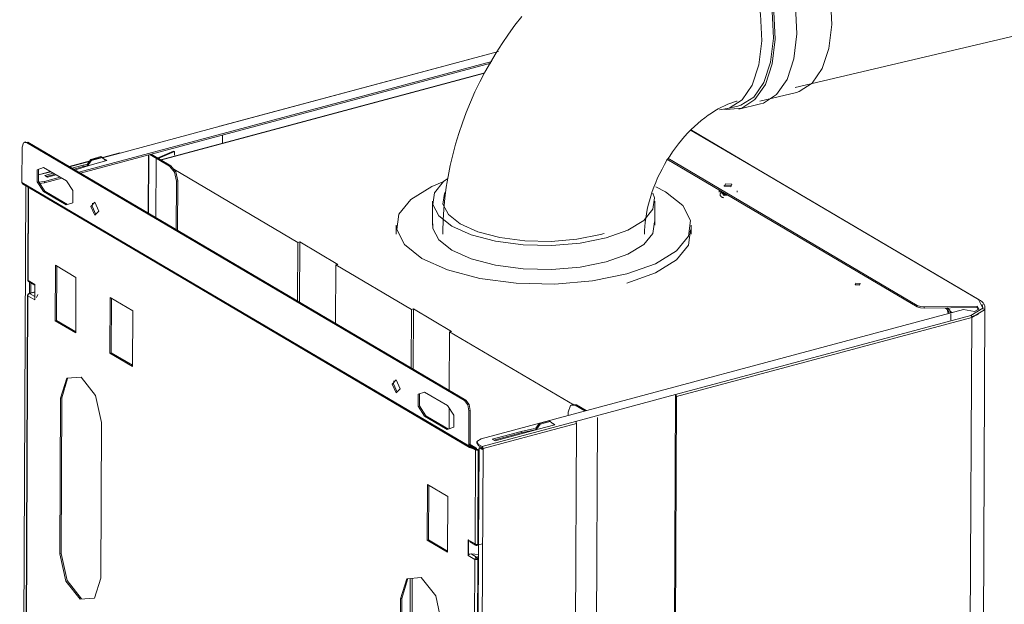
# Model space of a CAD drawing. Header units: millimetres. Extents: x 37142 to 74566, y 2709 to 34045.
# Tile 55 of 58: x 71465 to 71953, y 26826 to 27116. Entities that reach past the tile are written whole.
import ezdxf

# ---------------------------------------------------------------- set-up
doc = ezdxf.new("R2010")
doc.units = ezdxf.units.MM
doc.layers.add('G-XREF-____-OTLN', color=8, linetype='Continuous', lineweight=9)
doc.layers.add('M-EQPM-____-OTLN', color=50, linetype='Continuous', lineweight=20)

# ---------------------------------------------------------------- blocks, each defined once
blk = doc.blocks.new('City Class FR - City Class F_iam-V36-3D Вент Right')
at = {"layer": 'G-XREF-____-OTLN'}
for p, q in [((4782.08, 27099.93), (4644.02, 27062.93)), ((4782, 27099.81), (4644.23, 27062.89)), ((4574.13, 27040.15), (4778.82, 27095)), ((4778.23, 27094.11), (4574.98, 27039.64)), ((4775.2, 27089.32), (4614.15, 27046.16)), ((4614.67, 27046.17), (4775.15, 27089.18)), ((4644.23, 27062.89), (4594.66, 27049.61)), ((4643.91, 27062.86), (4644.23, 27062.89)), ((4645.32, 27058.49), (4645.3, 27054.38)), ((4909.65, 27041.92), (4877.57, 27060.82)), ((4910.06, 27041.88), (4877.69, 27060.95)), ((4545.93, 27035.04), (4546.02, 27052.46)), ((4547.9, 27055.17), (4547.24, 27055)), ((4548.95, 27054.98), (4547.35, 27054.84)), ((4548.29, 27054.8), (4548.95, 27054.98)), ((4548.29, 27054.8), (4765.19, 26927.03)), ((4548.95, 27054.98), (4765.86, 26927.2)), ((4594.45, 27049.65), (4569.4, 27042.93)), ((4578.42, 27044.23), (4580.08, 27046.5)), ((4580.08, 27046.5), (4585.04, 27047.83)), ((4580.53, 27046.24), (4580.08, 27046.5)), ((4585.49, 27047.57), (4580.53, 27046.24)), ((4585.49, 27047.57), (4585.04, 27047.83)), ((4587.13, 27046.17), (4585.49, 27047.57)), ((4594.66, 27049.61), (4585.86, 27047.25)), ((4587.12, 27046.4), (4587.96, 27045.9)), ((4594.34, 27049.58), (4594.66, 27049.61)), ((4608.46, 27019.92), (4608.59, 27048.65)), ((4608.87, 27048.72), (4608.73, 27019.76)), ((4619.13, 27043.12), (4609.38, 27048.86)), ((4610.04, 27049.04), (4619.79, 27043.29)), ((4612.48, 27046.8), (4612.34, 27017.63)), ((4612.93, 27047.15), (4621.03, 27050.62)), ((4613.41, 27046.88), (4621.61, 27050.4)), ((4621.61, 27050.4), (4621.03, 27050.62)), ((4621.6, 27048.54), (4621.61, 27050.4)), ((4989.51, 26973.47), (4865.51, 27046.52)), ((4865.88, 27047.04), (4989.51, 26974.21)), ((4567.97, 27035.85), (4556.7, 27042.49)), ((4579.35, 27045.5), (4569.51, 27042.87)), ((4570.75, 27042.14), (4576.35, 27043.64)), ((4576.35, 27042.91), (4571.6, 27041.63)), ((4573.04, 27041.54), (4572.16, 27041.31)), ((4579.7, 27043.69), (4573.04, 27041.54)), ((4576.35, 27043.64), (4578.58, 27044.13)), ((4576.35, 27042.91), (4576.35, 27043.64)), ((4578.85, 27043.45), (4576.35, 27042.91)), ((4578.41, 27043.28), (4578.42, 27044.09)), ((4578.42, 27044.23), (4578.87, 27043.96)), ((4578.87, 27043.96), (4578.86, 27043.25)), ((4580.53, 27046.24), (4578.87, 27043.96)), ((4587.96, 27045.9), (4579.7, 27043.69)), ((4619.79, 27043.29), (4619.13, 27043.12)), ((4682.66, 27005.34), (4621.15, 27041.58)), ((5019.78, 26977.05), (4909.65, 27041.92)), ((5020.18, 26977.01), (4910.06, 27041.88)), ((4560.15, 27040.45), (4554.17, 27038.85)), ((4560.26, 27040.39), (4554.17, 27038.76)), ((4557.14, 27035.59), (4564.88, 27037.67)), ((4565.74, 27037.16), (4557.14, 27034.86)), ((4557.23, 27038.51), (4561.5, 27039.66)), ((4558.64, 27037.68), (4557.23, 27038.51)), ((4562.36, 27039.16), (4558.09, 27038.01)), ((4562.91, 27038.83), (4558.64, 27037.68)), ((4544.85, 26396.33), (4547.92, 27033.5)), ((4767.35, 26904.61), (4545.93, 27035.04)), ((4546.25, 27034.4), (4767.67, 26903.97)), ((4546.34, 27034.35), (4767.76, 26903.92)), ((4549.05, 27032.84), (4548.83, 26986.82)), ((4549.22, 27032.73), (4549, 26986.59)), ((4554.21, 27035.26), (4557.14, 27035.59)), ((4557.14, 27034.86), (4554.69, 27034.54)), ((4557.14, 27035.59), (4557.14, 27034.86)), ((4622.37, 27011.73), (4622.48, 27035.62)), ((4622.48, 27035.62), (4623.14, 27035.8)), ((4623.14, 27035.8), (4623.03, 27011.34)), ((4893.72, 27033.23), (4894.58, 27033.67)), ((4897.55, 27033.49), (4894.58, 27033.67)), ((4557.31, 27030.74), (4556.65, 27030.57)), ((4556.65, 27030.57), (4567.91, 27023.93)), ((4557.31, 27030.74), (4568.52, 27024.14)), ((4891.3, 27031.01), (4891.3, 27030.28)), ((4893.85, 27029.38), (4891.3, 27031.01)), ((4891.75, 27031.05), (4893.85, 27028.65)), ((4892.23, 27030.16), (4892.83, 27029.81)), ((4893.15, 27029.69), (4892.35, 27030.17)), ((4894.3, 27029.02), (4893.48, 27029.5)), ((4893.58, 27029.37), (4894.25, 27028.97)), ((4894.32, 27029.33), (4893.79, 27029.19)), ((4893.85, 27029.38), (4894.83, 27029.39)), ((4896.27, 27028.71), (4893.85, 27028.65)), ((4894.11, 27029.04), (4894.62, 27029.19)), ((4894.25, 27028.97), (4895.25, 27029)), ((4895.18, 27029.04), (4894.3, 27029.02)), ((4900.3, 27030.23), (4900.3, 27030.97)), ((4580.72, 27023.39), (4580.96, 27024.76)), ((4580.72, 27023.39), (4582.52, 27019.13)), ((4682.66, 27005.34), (4682.52, 26976.29)), ((4683.65, 27005.61), (4682.66, 27005.34)), ((4683.65, 27005.61), (4683.51, 26975.71)), ((4702.47, 26994.52), (4683.65, 27005.61)), ((4562.46, 26966.52), (4562.6, 26994.03)), ((4562.6, 26994.03), (4572.74, 26988.06)), ((4563.25, 26993.64), (4563.12, 26966.7)), ((4701.34, 26965.21), (4701.48, 26994.26)), ((4701.48, 26994.26), (4702.47, 26994.52)), ((4739, 26972.15), (4701.48, 26994.26)), ((4572.74, 26988.06), (4572.61, 26960.55)), ((4549, 26986.59), (4548.84, 26986.89)), ((4549, 26986.59), (4552.35, 26984.61)), ((4549, 26986.59), (4549.13, 26986.07)), ((4549.21, 26986.01), (4552.41, 26984.13)), ((4549.64, 26979.95), (4549.67, 26985.78)), ((4550.33, 26985.43), (4550.31, 26980.65)), ((4552.32, 26984.42), (4552.28, 26977.2)), ((4552.35, 26984.61), (4552.32, 26976.91)), ((4959.08, 26984.46), (4960.98, 26984.4)), ((4548.79, 26979.11), (4547.97, 26808.01)), ((4548.96, 26978.89), (4548.14, 26807.78)), ((4548.81, 26979.19), (4548.96, 26978.89)), ((4552.32, 26976.91), (4548.96, 26978.89)), ((4552.34, 26980.83), (4549.53, 26980.07)), ((4549.53, 26980.07), (4549.54, 26980.08)), ((4549.79, 26980.03), (4552.34, 26980.71)), ((4552.32, 26978.54), (4549.79, 26980.03)), ((4553.23, 26978.15), (4553.9, 26979.57)), ((4589.51, 26950.59), (4589.64, 26978.1)), ((4589.64, 26978.1), (4600.91, 26971.46)), ((4590.3, 26977.71), (4590.17, 26950.77)), ((4989.51, 26973.47), (4989.51, 26974.21)), ((4992.99, 26973.5), (5019.21, 26973.85)), ((4992.99, 26972.76), (4992.99, 26973.5)), ((5019.21, 26973.11), (5019.21, 26973.85)), ((5020.24, 26976.97), (5020.18, 26977.01)), ((5021.69, 26974.62), (5022.09, 26972.34)), ((4600.91, 26971.46), (4600.77, 26943.95)), ((4738.86, 26943.11), (4739, 26972.15)), ((4739.99, 26972.42), (4739, 26972.15)), ((4739.99, 26972.42), (4739.85, 26942.52)), ((4758.81, 26961.33), (4739.99, 26972.42)), ((5012.33, 26972.16), (4773.48, 26908.15)), ((4869.81, 26930.01), (5016.04, 26969.2)), ((5019.21, 26973.11), (4992.99, 26972.76)), ((5003.42, 26972.78), (5004.25, 26972.29)), ((5004.1, 26972.98), (5004.88, 26970.14)), ((5004.9, 26972.33), (5004.12, 26972.94)), ((5005.46, 26971.58), (5006.92, 26970.71)), ((5006.05, 26966.87), (5006.06, 26970.08)), ((5017.93, 26971.15), (5012.33, 26972.16)), ((5018.14, 26969.14), (5016.58, 26968.6)), ((5016.63, 26968.71), (5018.01, 26969.24)), ((5019.8, 26969.95), (5018.77, 26969.41)), ((5018.85, 26969.61), (5019.77, 26970.1)), ((5019.94, 26972.29), (5019.21, 26973.11)), ((5019.55, 26973.15), (5019.55, 26972.15)), ((5019.96, 26332.69), (5023.04, 26973.1)), ((4562.46, 26966.52), (4563.12, 26966.7)), ((4572.61, 26960.55), (4562.46, 26966.52)), ((4563.12, 26966.7), (4572.61, 26961.11)), ((4870.26, 26929.01), (5016.49, 26968.2)), ((5016.49, 26968.2), (5013.41, 26327.79)), ((4757.68, 26932.02), (4757.82, 26961.07)), ((4757.82, 26961.07), (4758.81, 26961.33)), ((4757.82, 26961.07), (4819.51, 26924.73)), ((4589.51, 26950.59), (4590.17, 26950.77)), ((4600.77, 26943.95), (4589.51, 26950.59)), ((4590.17, 26950.77), (4600.78, 26944.52)), ((4568.48, 26937.94), (4565.77, 26928.36)), ((4730.02, 26935.44), (4730.26, 26936.81)), ((4730.02, 26935.44), (4731.82, 26931.18)), ((4756.71, 26924.67), (4745.44, 26931.31)), ((4820.24, 26916.72), (4869.81, 26930.01)), ((4869.81, 26930.01), (4866.72, 26288.13)), ((4564.73, 26851.16), (4565.1, 26928.18)), ((4565.1, 26928.18), (4565.77, 26928.36)), ((4565.77, 26928.36), (4565.39, 26851.33)), ((4765.86, 26927.2), (4765.19, 26927.03)), ((4818.3, 26924.74), (4818.87, 26925.13)), ((4819.12, 26925.24), (4818.45, 26925.06)), ((4819.05, 26925.19), (4820.7, 26924.95)), ((4820.03, 26924.77), (4820.7, 26924.95)), ((4824.87, 26921.92), (4820.03, 26924.77)), ((4820.7, 26924.95), (4825.53, 26922.1)), ((4870.26, 26929.01), (4867.17, 26288.6)), ((4757.59, 26913.07), (4757.63, 26923.25)), ((4767.43, 26922.03), (4767.35, 26904.61)), ((4767.43, 26922.03), (4768.09, 26922.21)), ((4768.09, 26922.21), (4768.01, 26904.79)), ((4816.63, 26921.26), (4816.62, 26919.71)), ((4585.39, 26916.23), (4585.02, 26839.21)), ((4746.04, 26919.56), (4745.38, 26919.39)), ((4745.38, 26919.39), (4756.65, 26912.75)), ((4746.04, 26919.56), (4757.25, 26912.96)), ((4820.24, 26916.72), (4773.97, 26904.32)), ((4820.69, 26915.72), (4774.42, 26903.32)), ((4800.51, 26913.4), (4802.17, 26915.68)), ((4802.62, 26915.41), (4800.96, 26913.13)), ((4809.94, 26915.14), (4801.67, 26912.93)), ((4802.17, 26915.68), (4807.12, 26917)), ((4802.62, 26915.41), (4802.17, 26915.68)), ((4807.58, 26916.74), (4802.62, 26915.41)), ((4807.58, 26916.74), (4807.12, 26917)), ((4809.22, 26915.35), (4807.58, 26916.74)), ((4809.09, 26915.64), (4809.94, 26915.14)), ((4817.6, 26275.31), (4820.69, 26915.72)), ((4828.06, 26282.3), (4831.12, 26918.68)), ((4778.93, 26907.92), (4793.32, 26911.78)), ((4793.32, 26911.05), (4779.78, 26907.42)), ((4799.45, 26912.21), (4780.34, 26907.09)), ((4793.32, 26911.78), (4799.95, 26913.24)), ((4800.83, 26912.69), (4793.32, 26911.05)), ((4793.32, 26911.78), (4793.32, 26911.05)), ((4801.67, 26912.93), (4799.45, 26912.21)), ((4800.5, 26912.44), (4800.51, 26913.36)), ((4800.51, 26913.4), (4800.96, 26913.13)), ((4800.96, 26913.13), (4800.95, 26912.54)), ((4770.98, 26903.56), (4767.35, 26905.7)), ((4770.89, 26903.6), (4768.01, 26905.3)), ((4771.3, 26906.52), (4771.3, 26905.78)), ((4772.17, 26904.65), (4771.39, 26906.15)), ((4772.17, 26905.39), (4772.45, 26905.22)), ((4772.17, 26904.65), (4772.17, 26905.39)), ((4772.45, 26905.22), (4773.97, 26904.32)), ((4780.34, 26907.09), (4778.93, 26907.92)), ((4770.64, 26902.74), (4767.23, 26904.75)), ((4767.51, 26904.67), (4770.56, 26902.88)), ((4767.76, 26903.92), (4770.56, 26902.88)), ((4770.89, 26903.6), (4768.09, 26904.65)), ((4768.84, 26904.37), (4771.3, 26902.92)), ((4770.41, 26856.16), (4770.64, 26902.74)), ((4770.64, 26902.74), (4771.3, 26902.92)), ((4774.42, 26903.32), (4771.34, 26262.91)), ((4771.58, 26902.9), (4772.44, 26903.13)), ((4772.03, 26902.63), (4771.8, 26856.05)), ((4772.45, 26904.49), (4772.17, 26904.65)), ((4772.22, 26856.14), (4772.45, 26903.75)), ((4773.91, 26903.62), (4772.45, 26904.49)), ((4773.11, 26903.93), (4772.45, 26903.75)), ((4772.45, 26903.75), (4773.97, 26902.86)), ((4774.42, 26903.16), (4773.11, 26903.93)), ((4773.17, 26903.33), (4774.35, 26903.64)), ((4774.42, 26903.27), (4773.62, 26903.06)), ((4773.97, 26902.86), (4773.97, 26903.5)), ((4746.69, 26858), (4746.83, 26885.51)), ((4746.83, 26885.51), (4756.97, 26879.53)), ((4747.48, 26885.12), (4747.35, 26858.17)), ((4756.97, 26879.53), (4756.83, 26852.02)), ((4746.69, 26858), (4747.35, 26858.17)), ((4756.83, 26852.02), (4746.69, 26858)), ((4747.35, 26858.17), (4756.84, 26852.59)), ((4767.02, 26850.43), (4767.06, 26858.14)), ((4767.06, 26858.14), (4770.41, 26856.16)), ((4767.11, 26857.57), (4767.08, 26852.07)), ((4767.15, 26850.71), (4767.19, 26857.79)), ((4767.65, 26857.34), (4770.73, 26855.52)), ((4767.65, 26857.34), (4767.69, 26857.31)), ((4770.65, 26855.58), (4770.41, 26856.16)), ((4565.39, 26851.33), (4564.73, 26851.16)), ((4770.53, 26855.88), (4771.24, 26855.47)), ((4771.24, 26855.47), (4770.73, 26855.52)), ((4771.64, 26855.5), (4771.24, 26855.47)), ((4771.36, 26677.33), (4772.22, 26855.98)), ((4771.5, 26855.42), (4774.19, 26856.14)), ((4767.02, 26850.43), (4767.08, 26850.57)), ((4770.38, 26848.46), (4767.02, 26850.43)), ((4771.21, 26849.6), (4768.46, 26851.21)), ((4772.19, 26850.92), (4768.46, 26851.21)), ((4769.55, 26677.35), (4770.38, 26848.46)), ((4771.77, 26848.35), (4770.94, 26677.24)), ((4772.19, 26849.86), (4771.21, 26849.6)), ((4737.18, 26838.98), (4734.22, 26829.13)), ((4737.87, 26737.28), (4738.36, 26839.02)), ((4739.35, 26839.11), (4738.85, 26736.03)), ((4733.19, 26751.93), (4733.56, 26828.95)), ((4733.56, 26828.95), (4734.22, 26829.13)), ((4734.22, 26829.13), (4733.85, 26752.1))]:
    blk.add_line(p, q, dxfattribs=at)
for points in [[(4546.02, 27052.46, 0), (4546.69, 27054.66, 0), (4548.29, 27054.8, 0)], [(4556.7, 27042.49, 0), (4553.52, 27041.37, 0), (4553.49, 27035.41, 0), (4556.65, 27030.57, 0)], [(4554.18, 27041.55, 0), (4554.15, 27035.59, 0), (4557.31, 27030.74, 0)], [(4622.48, 27035.62, 0), (4621.51, 27040.1, 0), (4619.13, 27043.12, 0)], [(4619.79, 27043.29, 0), (4622.17, 27040.28, 0), (4623.14, 27035.8, 0)], [(4546.34, 27034.35, 0), (4546.04, 27034.61, 0), (4545.93, 27035.04, 0)], [(4567.91, 27023.93, 0), (4571.1, 27025.04, 0), (4571.13, 27031, 0), (4567.97, 27035.85, 0)], [(4894.58, 27034.4, 0), (4893.99, 27033.16, 0), (4897.11, 27032.91, 0)], [(4894.58, 27034.4, 0), (4897.71, 27034.15, 0), (4897.11, 27032.91, 0)], [(4893.45, 27027.51, 0), (4893.33, 27027.55, 0), (4893.21, 27027.59, 0), (4893.1, 27027.64, 0), (4892.99, 27027.68, 0), (4892.88, 27027.73, 0), (4892.78, 27027.78, 0), (4892.68, 27027.84, 0), (4892.59, 27027.89, 0), (4892.5, 27027.95, 0), (4892.41, 27028.01, 0), (4892.33, 27028.08, 0), (4892.25, 27028.15, 0), (4892.18, 27028.22, 0), (4892.11, 27028.29, 0), (4892.05, 27028.37, 0), (4891.99, 27028.46, 0), (4891.93, 27028.54, 0), (4891.89, 27028.64, 0), (4891.85, 27028.73, 0), (4891.82, 27028.83, 0), (4891.8, 27028.94, 0), (4891.8, 27029.04, 0), (4891.8, 27029.15, 0), (4891.81, 27029.25, 0), (4891.83, 27029.36, 0), (4891.86, 27029.46, 0), (4891.9, 27029.55, 0), (4891.95, 27029.64, 0), (4892.01, 27029.73, 0), (4892.07, 27029.81, 0), (4892.13, 27029.89, 0), (4892.21, 27029.96, 0), (4892.28, 27030.03, 0), (4892.32, 27030.07, 0)], [(4892.32, 27030.07, 0), (4892.41, 27030.13, 0), (4892.49, 27030.19, 0), (4892.58, 27030.25, 0), (4892.68, 27030.31, 0), (4892.77, 27030.36, 0), (4892.88, 27030.41, 0)], [(4584, 27020.89, 0), (4582.05, 27025.26, 0), (4580.06, 27023.21, 0)], [(4580.06, 27023.21, 0), (4582.02, 27018.84, 0), (4584, 27020.89, 0)], [(4548.83, 26986.84, 0), (4548.83, 26986.78, 0), (4548.83, 26986.72, 0), (4548.84, 26986.66, 0), (4548.85, 26986.6, 0), (4548.86, 26986.54, 0), (4548.88, 26986.48, 0), (4548.9, 26986.43, 0), (4548.93, 26986.38, 0), (4548.95, 26986.33, 0), (4548.98, 26986.28, 0), (4549.01, 26986.23, 0), (4549.04, 26986.19, 0), (4549.08, 26986.15, 0), (4549.09, 26986.14, 0)], [(4552.35, 26984.61, 0), (4552.32, 26984.49, 0), (4552.32, 26984.42, 0)], [(4959.08, 26985.19, 0), (4958.67, 26984.33, 0), (4960.83, 26984.16, 0)], [(4960.83, 26984.16, 0), (4961.23, 26985.02, 0), (4959.08, 26985.19, 0)], [(4549.56, 26980.08, 0), (4549.52, 26980.07, 0), (4549.49, 26980.06, 0), (4549.45, 26980.05, 0), (4549.41, 26980.03, 0), (4549.37, 26980.02, 0), (4549.34, 26980, 0), (4549.3, 26979.98, 0), (4549.27, 26979.96, 0), (4549.23, 26979.94, 0), (4549.2, 26979.92, 0), (4549.17, 26979.89, 0), (4549.14, 26979.87, 0), (4549.11, 26979.84, 0), (4549.08, 26979.81, 0), (4549.05, 26979.78, 0), (4549.02, 26979.75, 0), (4549, 26979.72, 0), (4548.98, 26979.69, 0), (4548.95, 26979.66, 0), (4548.93, 26979.62, 0), (4548.91, 26979.59, 0), (4548.89, 26979.55, 0), (4548.88, 26979.52, 0), (4548.86, 26979.48, 0), (4548.85, 26979.44, 0), (4548.83, 26979.4, 0), (4548.82, 26979.37, 0), (4548.81, 26979.33, 0), (4548.81, 26979.29, 0), (4548.8, 26979.25, 0), (4548.8, 26979.21, 0), (4548.79, 26979.17, 0), (4548.79, 26979.13, 0), (4548.79, 26979.09, 0)], [(4549.79, 26980.03, 0), (4549.1, 26979.66, 0), (4548.96, 26978.89, 0)], [(4552.28, 26977.2, 0), (4552.29, 26977.1, 0), (4552.32, 26976.91, 0)], [(4989.51, 26974.21, 0), (4991.03, 26973.67, 0), (4992.99, 26973.5, 0)], [(4992.99, 26972.76, 0), (4991.02, 26972.94, 0), (4989.51, 26973.47, 0)], [(5016.04, 26969.2, 0), (5022, 26972.8, 0), (5019.78, 26977.05, 0)], [(5019.21, 26973.85, 0), (5019.93, 26972.39, 0), (5017.93, 26971.15, 0)], [(5023.04, 26973.1, 0), (5023.03, 26973.41, 0), (5022.98, 26973.72, 0), (5022.91, 26974.02, 0), (5022.81, 26974.31, 0), (5022.68, 26974.59, 0), (5022.52, 26974.87, 0), (5022.35, 26975.14, 0), (5022.15, 26975.4, 0), (5021.92, 26975.65, 0), (5021.68, 26975.9, 0), (5021.42, 26976.14, 0), (5021.14, 26976.36, 0), (5020.84, 26976.59, 0), (5020.52, 26976.8, 0), (5020.18, 26977.01, 0), (5020.18, 26977.01, 0)], [(5005.25, 26970.32, 0), (5005.22, 26970.54, 0), (5005.16, 26970.77, 0), (5005.09, 26970.99, 0), (5004.99, 26971.21, 0), (5004.87, 26971.43, 0), (5004.73, 26971.64, 0), (5004.56, 26971.85, 0), (5004.38, 26972.06, 0), (5004.18, 26972.26, 0), (5003.96, 26972.46, 0), (5003.73, 26972.65, 0), (5003.47, 26972.84, 0)], [(5006.05, 26970.39, 0), (5006, 26970.7, 0), (5005.93, 26971, 0), (5005.83, 26971.29, 0), (5005.7, 26971.57, 0), (5005.55, 26971.84, 0), (5005.38, 26972.11, 0), (5005.18, 26972.36, 0), (5004.97, 26972.6, 0), (5004.74, 26972.84, 0), (5004.48, 26973.06, 0)], [(5016.49, 26968.2, 0), (5016.36, 26968.8, 0), (5016.04, 26969.2, 0)], [(5016.49, 26968.2, 0), (5022.78, 26972.01, 0), (5023.04, 26973.1, 0)], [(4565.1, 26928.18, 0), (4568.13, 26938.1, 0), (4575.32, 26938.71, 0), (4582.47, 26929.66, 0), (4585.39, 26916.23, 0)], [(4733.3, 26932.94, 0), (4731.34, 26937.31, 0), (4729.36, 26935.26, 0)], [(4729.36, 26935.26, 0), (4731.31, 26930.89, 0), (4733.3, 26932.94, 0)], [(4745.44, 26931.31, 0), (4742.25, 26930.19, 0), (4742.23, 26924.23, 0), (4745.38, 26919.39, 0)], [(4742.92, 26930.37, 0), (4742.89, 26924.41, 0), (4746.04, 26919.56, 0)], [(4869.81, 26930.01, 0), (4870.13, 26929.6, 0), (4870.26, 26929.01, 0)], [(4756.65, 26912.75, 0), (4759.84, 26913.86, 0), (4759.87, 26919.82, 0), (4756.71, 26924.67, 0)], [(4765.19, 26927.03, 0), (4766.78, 26925.01, 0), (4767.43, 26922.03, 0)], [(4765.86, 26927.2, 0), (4767.44, 26925.19, 0), (4768.09, 26922.21, 0)], [(4820.03, 26924.77, 0), (4817.64, 26924.57, 0), (4816.63, 26921.26, 0)], [(4820.24, 26916.72, 0), (4820.56, 26916.32, 0), (4820.69, 26915.72, 0)], [(4773.48, 26908.15, 0), (4771.39, 26906.88, 0), (4772.17, 26905.39, 0)], [(4767.35, 26904.61, 0), (4767.46, 26904.18, 0), (4767.76, 26903.92, 0)], [(4768.09, 26904.65, 0), (4768.03, 26904.7, 0), (4768.01, 26904.79, 0)], [(4770.64, 26902.74, 0), (4770.62, 26902.83, 0), (4770.56, 26902.88, 0)], [(4771.85, 26902.6, 0), (4771.18, 26902.58, 0), (4770.64, 26902.74, 0)], [(4770.89, 26903.6, 0), (4771.19, 26903.35, 0), (4771.3, 26902.92, 0)], [(4771.3, 26902.92, 0), (4771.43, 26902.89, 0), (4771.58, 26902.9, 0)], [(4772.03, 26902.63, 0), (4771.94, 26902.61, 0), (4771.85, 26902.6, 0)], [(4773.97, 26904.32, 0), (4774.29, 26903.92, 0), (4774.42, 26903.32, 0)], [(4767.19, 26857.79, 0), (4767.11, 26857.96, 0), (4767.06, 26858.14, 0)], [(4771.8, 26856.05, 0), (4771.06, 26855.82, 0), (4770.41, 26856.16, 0)], [(4565.39, 26851.33, 0), (4568.31, 26837.91, 0), (4575.46, 26828.86, 0)], [(4770.75, 26855.51, 0), (4770.79, 26855.49, 0), (4770.82, 26855.47, 0), (4770.86, 26855.46, 0), (4770.89, 26855.44, 0), (4770.93, 26855.43, 0), (4770.96, 26855.42, 0), (4771, 26855.41, 0), (4771.03, 26855.4, 0), (4771.07, 26855.4, 0), (4771.1, 26855.39, 0), (4771.14, 26855.39, 0), (4771.17, 26855.38, 0), (4771.21, 26855.38, 0), (4771.24, 26855.38, 0), (4771.28, 26855.38, 0), (4771.31, 26855.39, 0), (4771.35, 26855.39, 0), (4771.38, 26855.39, 0), (4771.41, 26855.4, 0), (4771.45, 26855.4, 0), (4771.46, 26855.41, 0)], [(4585.02, 26839.21, 0), (4581.99, 26829.29, 0), (4574.8, 26828.68, 0), (4567.65, 26837.74, 0), (4564.73, 26851.16, 0)], [(4768.46, 26851.21, 0), (4767.66, 26851.11, 0), (4767.15, 26850.71, 0)], [(4770.38, 26848.46, 0), (4770.62, 26849.17, 0), (4771.21, 26849.6, 0)], [(4770.38, 26848.46, 0), (4771.02, 26848.47, 0), (4771.77, 26848.35, 0)], [(4771.2, 26848.86, 0), (4771.11, 26848.77, 0), (4771.04, 26848.64, 0)], [(4771.32, 26848.61, 0), (4771.17, 26848.6, 0), (4771.04, 26848.64, 0)], [(4771.32, 26848.61, 0), (4771.28, 26848.76, 0), (4771.2, 26848.86, 0)], [(4771.21, 26849.6, 0), (4771.6, 26849.09, 0), (4771.77, 26848.35, 0)], [(4733.56, 26828.95, 0), (4736.58, 26838.87, 0), (4743.78, 26839.48, 0), (4750.93, 26830.42, 0), (4753.84, 26817, 0)]]:
    blk.add_polyline3d(points, dxfattribs=at)
blk = doc.blocks.new('City Class FR - City Class 25 FR-V37-3D Вент Right')
blk.add_blockref('City Class FR - City Class F_iam-V36-3D Вент Right', (0, 0))
blk = doc.blocks.new('daa-oborudovanie-komplektkoaksialnogodymoxoda-sudliniteliami-1 - 60_100-V38-3D Вент Right')
at = {"layer": 'M-EQPM-____-OTLN', "color": 94}
for p, q in [((4929.02, 27082.1), (5311.57, 27172)), ((4911.43, 27075.35), (4929.59, 27079.62)), ((4894.91, 27071.46), (4900.69, 27072.82)), ((4901.04, 27071.41), (4911.77, 27073.93)), ((4864.73, 27030.47), (4859.96, 27032.97)), ((4749.41, 27025.87), (4749.41, 27013.96)), ((4859.41, 27013.96), (4859.41, 27025.87)), ((4731.41, 27013.96), (4731.41, 27009.38)), ((4877.41, 27009.38), (4877.41, 27013.96))]:
    blk.add_line(p, q, dxfattribs=at)
for points in [[(4885.56, 27178.63, 0), (4893.05, 27179.29, 0), (4900.98, 27176.35, 0), (4908.8, 27170.02, 0), (4915.98, 27160.72, 0), (4922.03, 27149.09, 0), (4926.54, 27135.92, 0), (4929.21, 27122.1, 0), (4929.84, 27108.59, 0)], [(4904.1, 27181.4, 0), (4911.39, 27182.05, 0), (4919.1, 27179.19, 0), (4926.7, 27173.03, 0), (4933.68, 27163.99, 0), (4939.57, 27152.68, 0), (4943.95, 27139.88, 0), (4946.54, 27126.45, 0), (4947.16, 27113.31, 0)], [(4912.48, 27105.16, 0), (4911.86, 27118.3, 0), (4909.28, 27131.73, 0), (4904.89, 27144.53, 0), (4899, 27155.84, 0), (4892.02, 27164.88, 0), (4884.42, 27171.04, 0), (4876.71, 27173.9, 0), (4869.42, 27173.25, 0), (4863.06, 27169.16, 0), (4861.66, 27167.62, 0)], [(4919.11, 27106.07, 0), (4918.47, 27119.58, 0), (4915.81, 27133.39, 0), (4911.3, 27146.57, 0), (4905.24, 27158.2, 0), (4898.06, 27167.5, 0), (4890.24, 27173.83, 0), (4882.31, 27176.77, 0), (4874.82, 27176.11, 0), (4870.79, 27174.02, 0)], [(4918.26, 27106.52, 0), (4917.64, 27119.66, 0), (4915.06, 27133.09, 0), (4910.67, 27145.89, 0), (4904.78, 27157.2, 0), (4897.8, 27166.24, 0), (4890.2, 27172.4, 0), (4882.49, 27175.26, 0), (4875.2, 27174.61, 0)], [(4793.56, 27117.24, 0), (4790.18, 27112.89, 0), (4786.93, 27108.44, 0), (4783.82, 27103.89, 0), (4780.85, 27099.25, 0), (4778.02, 27094.52, 0), (4775.33, 27089.71, 0), (4772.79, 27084.81, 0), (4770.4, 27079.85, 0), (4768.16, 27074.81, 0), (4766.08, 27069.72, 0), (4764.16, 27064.56, 0), (4762.41, 27059.35, 0), (4760.82, 27054.09, 0), (4759.39, 27048.78, 0), (4758.14, 27043.44, 0), (4757.06, 27038.07, 0), (4756.16, 27032.66, 0), (4755.45, 27027.23, 0), (4754.91, 27021.79, 0), (4754.57, 27016.33, 0), (4754.42, 27010.86, 0), (4754.41, 27009.38, 0)], [(4947.16, 27113.31, 0), (4945.76, 27101.36, 0), (4942.44, 27091.41, 0), (4937.43, 27084.14, 0), (4931.06, 27080.04, 0), (4929.6, 27079.62, 0)], [(4891.58, 27071.08, 0), (4896.38, 27071.89, 0), (4902.75, 27075.99, 0), (4907.76, 27083.26, 0), (4911.08, 27093.21, 0), (4912.48, 27105.16, 0)], [(4893.8, 27071.42, 0), (4895.05, 27071.19, 0), (4902.55, 27071.85, 0), (4909.1, 27076.06, 0), (4914.25, 27083.54, 0), (4917.67, 27093.78, 0), (4919.11, 27106.07, 0)], [(4900.69, 27072.82, 0), (4902.16, 27073.25, 0), (4908.53, 27077.35, 0), (4913.54, 27084.62, 0), (4916.86, 27094.57, 0), (4918.26, 27106.52, 0)], [(4929.84, 27108.59, 0), (4928.4, 27096.3, 0), (4924.99, 27086.06, 0), (4919.83, 27078.58, 0), (4913.28, 27074.37, 0), (4911.78, 27073.94, 0)], [(4854.41, 27009.38, 0), (4854.45, 27011.28, 0), (4854.55, 27013.24, 0), (4854.73, 27015.26, 0), (4854.99, 27017.33, 0), (4855.32, 27019.45, 0), (4855.73, 27021.61, 0), (4856.23, 27023.81, 0), (4856.8, 27026.03, 0), (4857.46, 27028.26, 0), (4858.2, 27030.52, 0), (4859.02, 27032.77, 0), (4859.91, 27035.02, 0), (4860.89, 27037.27, 0), (4861.94, 27039.5, 0), (4863.06, 27041.71, 0), (4864.25, 27043.88, 0), (4865.51, 27046.03, 0), (4866.84, 27048.13, 0), (4868.22, 27050.19, 0), (4869.65, 27052.19, 0), (4871.14, 27054.14, 0), (4872.67, 27056.02, 0), (4874.25, 27057.83, 0), (4875.85, 27059.57, 0), (4877.49, 27061.24, 0), (4879.15, 27062.82, 0), (4880.83, 27064.32, 0), (4882.52, 27065.74, 0), (4884.21, 27067.07, 0), (4885.9, 27068.3, 0), (4887.58, 27069.44, 0), (4889.24, 27070.49, 0), (4890.88, 27071.44, 0), (4892.5, 27072.31, 0), (4894.07, 27073.07, 0), (4895.6, 27073.75, 0), (4897.08, 27074.34, 0), (4898.51, 27074.84, 0), (4899.88, 27075.26, 0), (4900.23, 27075.36, 0)], [(4757, 27037.06, 0), (4754.86, 27035.45, 0), (4750.37, 27029.97, 0), (4749.57, 27024.22, 0), (4752.5, 27018.58, 0), (4758.97, 27013.43, 0)], [(4754.11, 27035.2, 0), (4749.08, 27033.08, 0), (4738.64, 27026.68, 0), (4732.69, 27019.41, 0), (4731.62, 27011.77, 0), (4735.51, 27004.28, 0), (4744.1, 26997.45, 0)], [(4744.1, 26997.45, 0), (4756.8, 26991.75, 0), (4772.75, 26987.56, 0), (4790.85, 26985.17, 0), (4809.88, 26984.74, 0), (4828.53, 26986.31, 0), (4845.54, 26989.75, 0), (4859.75, 26994.85, 0), (4870.19, 27001.25, 0), (4876.14, 27008.52, 0), (4877.21, 27016.16, 0), (4873.32, 27023.64, 0), (4864.73, 27030.47, 0)], [(4763.1, 27014.56, 0), (4757.22, 27019.24, 0), (4754.55, 27024.37, 0), (4755.28, 27029.6, 0), (4755.86, 27030.66, 0)], [(4758.97, 27013.43, 0), (4768.54, 27009.13, 0), (4780.55, 27005.98, 0), (4794.19, 27004.18, 0), (4808.53, 27003.85, 0), (4822.58, 27005.03, 0), (4835.4, 27007.63, 0), (4846.11, 27011.47, 0), (4853.97, 27016.29, 0), (4858.46, 27021.77, 0), (4859.26, 27027.52, 0), (4858.58, 27029.69, 0)], [(4749.44, 27014.63, 0), (4749.57, 27012.31, 0), (4752.5, 27006.67, 0), (4758.97, 27001.53, 0)], [(4758.97, 27001.53, 0), (4768.54, 26997.23, 0), (4780.55, 26994.07, 0), (4794.19, 26992.27, 0), (4808.53, 26991.95, 0), (4822.58, 26993.13, 0), (4835.4, 26995.72, 0), (4846.11, 26999.56, 0), (4853.97, 27004.39, 0), (4858.46, 27009.86, 0), (4859.26, 27015.62, 0)], [(4834.37, 27009.8, 0), (4832.58, 27009.29, 0), (4820.93, 27006.93, 0), (4808.15, 27005.86, 0), (4795.12, 27006.15, 0), (4782.72, 27007.79, 0), (4771.8, 27010.66, 0), (4763.1, 27014.56, 0)], [(4877.21, 27011.58, 0), (4876.14, 27003.94, 0), (4870.19, 26996.67, 0), (4859.75, 26990.27, 0), (4845.54, 26985.17, 0)]]:
    blk.add_polyline3d(points, dxfattribs=at)

msp = doc.modelspace()

# ---------------------------------------------------------------- block references
at = {"layer": 'M-EQPM-____-OTLN', "color": 94}
msp.add_blockref('daa-oborudovanie-komplektkoaksialnogodymoxoda-sudliniteliami-1 - 60_100-V38-3D Вент Right', (66920.33, 0), dxfattribs=at)
at = {"layer": 'M-EQPM-____-OTLN'}
msp.add_blockref('City Class FR - City Class 25 FR-V37-3D Вент Right', (66920.33, 0), dxfattribs=at)

doc.saveas('drawing.dxf')
